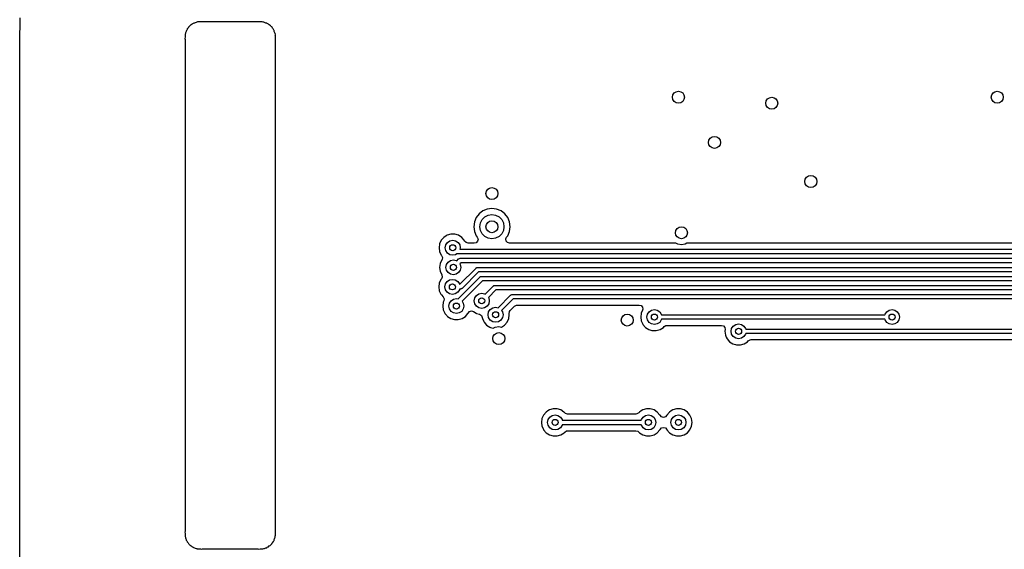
# Model space of a CAD drawing. Extents: x 0.4 to 10.6, y -8.1 to -0.4.
# Tile 9 of 25: x 4.4 to 5.6, y -2.4 to -1.7. Entities that reach past the tile are written whole.
import ezdxf

# ---------------------------------------------------------------- set-up
doc = ezdxf.new("R2010")
doc.units = 0
doc.header["$MEASUREMENT"] = 0
doc.layers.add('BLACK', color=7, linetype='CONTINUOUS')

msp = doc.modelspace()

# ---------------------------------------------------------------- linework, layer by layer
at = {"layer": 'BLACK', "linetype": 'CONTINUOUS'}
for p, q in [((4.35092, -1.69503), (4.35116, -1.68734)), ((4.35041, -1.7126), (4.35092, -1.69503)), ((4.57075, -1.70089), (4.56982, -1.70205)), ((4.57138, -1.69985), (4.57075, -1.70089)), ((4.57141, -1.69967), (4.57138, -1.69985)), ((4.57175, -1.6994), (4.57141, -1.69967)), ((4.5724, -1.69877), (4.57175, -1.6994)), ((4.57279, -1.69838), (4.5724, -1.69877)), ((4.5724, -1.69877), (4.5724, -1.69877)), ((4.57342, -1.69773), (4.57278, -1.69838)), ((4.57278, -1.69838), (4.57279, -1.69838)), ((4.57386, -1.69716), (4.57342, -1.69773)), ((4.57491, -1.69673), (4.57386, -1.69716)), ((4.57606, -1.69581), (4.57491, -1.69673)), ((4.57661, -1.69555), (4.57606, -1.69581)), ((4.57606, -1.69581), (4.57606, -1.69581)), ((4.57746, -1.69502), (4.57661, -1.69555)), ((4.57819, -1.69446), (4.57746, -1.69502)), ((4.57921, -1.69429), (4.57819, -1.69446)), ((4.58006, -1.69388), (4.57921, -1.69429)), ((4.5813, -1.6936), (4.58006, -1.69388)), ((4.58006, -1.69388), (4.58006, -1.69388)), ((4.58208, -1.69335), (4.5813, -1.6936)), ((4.58316, -1.69291), (4.58208, -1.69335)), ((4.58409, -1.69296), (4.58316, -1.69291)), ((4.58439, -1.69289), (4.58409, -1.69296)), ((4.5866, -1.69289), (4.58439, -1.69289)), ((4.58692, -1.69287), (4.5866, -1.69289)), ((4.58891, -1.69261), (4.58692, -1.69287)), ((4.58988, -1.69289), (4.58891, -1.69261)), ((4.66209, -1.69289), (4.58988, -1.69289)), ((4.66352, -1.69267), (4.66209, -1.69289)), ((4.66505, -1.69287), (4.66352, -1.69267)), ((4.66536, -1.69289), (4.66505, -1.69287)), ((4.66757, -1.69289), (4.66536, -1.69289)), ((4.66788, -1.69296), (4.66757, -1.69289)), ((4.66757, -1.69289), (4.66757, -1.69289)), ((4.66757, -1.69289), (4.66757, -1.69289)), ((4.66921, -1.69307), (4.66788, -1.69296)), ((4.66988, -1.69335), (4.66921, -1.69307)), ((4.67067, -1.6936), (4.66988, -1.69335)), ((4.6719, -1.69388), (4.67067, -1.6936)), ((4.67276, -1.69429), (4.6719, -1.69388)), ((4.6719, -1.69388), (4.6719, -1.69388)), ((4.674, -1.6947), (4.67276, -1.69429)), ((4.67407, -1.69469), (4.674, -1.6947)), ((4.67451, -1.69502), (4.67407, -1.69469)), ((4.67536, -1.69555), (4.67451, -1.69502)), ((4.6759, -1.69581), (4.67536, -1.69555)), ((4.67706, -1.69673), (4.6759, -1.69581)), ((4.6759, -1.69581), (4.6759, -1.69581)), ((4.6781, -1.69737), (4.67706, -1.69673)), ((4.67829, -1.69739), (4.6781, -1.69737)), ((4.67855, -1.69773), (4.67829, -1.69739)), ((4.67918, -1.69838), (4.67855, -1.69773)), ((4.67957, -1.69877), (4.67918, -1.69838)), ((4.67918, -1.69838), (4.67918, -1.69838)), ((4.68022, -1.6994), (4.67957, -1.69877)), ((4.67957, -1.69877), (4.67957, -1.69877)), ((4.68079, -1.69985), (4.68022, -1.6994)), ((4.68122, -1.70089), (4.68079, -1.69985)), ((4.68214, -1.70205), (4.68122, -1.70089)), ((4.35041, -2.3599), (4.35041, -1.7126)), ((4.56689, -1.71291), (4.56669, -1.71443)), ((4.56691, -1.71259), (4.56689, -1.71291)), ((4.56698, -1.71008), (4.56691, -1.71038)), ((4.56691, -1.71038), (4.56691, -1.71259)), ((4.56709, -1.70875), (4.56698, -1.71008)), ((4.56737, -1.70807), (4.56709, -1.70875)), ((4.56761, -1.70729), (4.56737, -1.70807)), ((4.5679, -1.70605), (4.56761, -1.70729)), ((4.56831, -1.7052), (4.5679, -1.70605)), ((4.5679, -1.70605), (4.5679, -1.70605)), ((4.56871, -1.70395), (4.56831, -1.7052)), ((4.56904, -1.70345), (4.56871, -1.70388)), ((4.56871, -1.70388), (4.56871, -1.70395)), ((4.56956, -1.70259), (4.56904, -1.70345)), ((4.56982, -1.70205), (4.56956, -1.70259)), ((4.56982, -1.70205), (4.56982, -1.70205)), ((4.68241, -1.70259), (4.68214, -1.70205)), ((4.68214, -1.70205), (4.68214, -1.70205)), ((4.68293, -1.70345), (4.68241, -1.70259)), ((4.68349, -1.70418), (4.68293, -1.70345)), ((4.68366, -1.7052), (4.68349, -1.70418)), ((4.68407, -1.70605), (4.68366, -1.7052)), ((4.68435, -1.70729), (4.68407, -1.70605)), ((4.6846, -1.70807), (4.68435, -1.70729)), ((4.68505, -1.70914), (4.6846, -1.70807)), ((4.68499, -1.71008), (4.68505, -1.70914)), ((4.68506, -1.71038), (4.68499, -1.71008)), ((4.68506, -1.71259), (4.68506, -1.71038)), ((4.68506, -1.71038), (4.68506, -1.71038)), ((4.68508, -1.71291), (4.68506, -1.71259)), ((4.68534, -1.7149), (4.68508, -1.71291)), ((4.56669, -1.71443), (4.56691, -1.71587)), ((4.56691, -1.71587), (4.56691, -2.35894)), ((4.68506, -1.71586), (4.68534, -1.7149)), ((4.68506, -1.75197), (4.68506, -1.71586)), ((4.68506, -1.81496), (4.68506, -1.75197)), ((4.68506, -1.88189), (4.68506, -1.81496)), ((4.68506, -2.0393), (4.68506, -1.88189)), ((4.95164, -1.94377), (4.94785, -1.94871)), ((4.95658, -1.93998), (4.95164, -1.94377)), ((4.96233, -1.9376), (4.95658, -1.93998)), ((4.95925, -1.94789), (4.96364, -1.94565)), ((4.9685, -1.93678), (4.96233, -1.9376)), ((4.96233, -1.9376), (4.96233, -1.9376)), ((4.96364, -1.94565), (4.9685, -1.94488)), ((4.97468, -1.9376), (4.9685, -1.93678)), ((4.9685, -1.93678), (4.9685, -1.93678)), ((4.9685, -1.94488), (4.97337, -1.94565)), ((4.97337, -1.94565), (4.97776, -1.94789)), ((4.98043, -1.93998), (4.97468, -1.9376)), ((4.97468, -1.9376), (4.97468, -1.9376)), ((4.98537, -1.94377), (4.98043, -1.93998)), ((4.98915, -1.94871), (4.98537, -1.94377)), ((4.94547, -1.95446), (4.94466, -1.96063)), ((4.94785, -1.94871), (4.94547, -1.95446)), ((4.94547, -1.95446), (4.94547, -1.95446)), ((4.95276, -1.96063), (4.95353, -1.95576)), ((4.95353, -1.95576), (4.95576, -1.95137)), ((4.95576, -1.95137), (4.95925, -1.94789)), ((4.97776, -1.94789), (4.98124, -1.95137)), ((4.98124, -1.95137), (4.98348, -1.95576)), ((4.98348, -1.95576), (4.98425, -1.96063)), ((4.99154, -1.95446), (4.98915, -1.94871)), ((4.99235, -1.96063), (4.99154, -1.95446)), ((4.91468, -1.97036), (4.90979, -1.9718)), ((4.91978, -1.97036), (4.91468, -1.97036)), ((4.91468, -1.97036), (4.91468, -1.97036)), ((4.92467, -1.9718), (4.91978, -1.97036)), ((4.91978, -1.97036), (4.91978, -1.97036)), ((4.94466, -1.96063), (4.94466, -1.96063)), ((4.94466, -1.96063), (4.94547, -1.9668)), ((4.94547, -1.9668), (4.94547, -1.9668)), ((4.94547, -1.9668), (4.94785, -1.97255)), ((4.95353, -1.9655), (4.95276, -1.96063)), ((4.95576, -1.96989), (4.95353, -1.9655)), ((4.95925, -1.97337), (4.95576, -1.96989)), ((4.98124, -1.96989), (4.97776, -1.97337)), ((4.98348, -1.9655), (4.98124, -1.96989)), ((4.98425, -1.96063), (4.98348, -1.9655)), ((4.98915, -1.97255), (4.99154, -1.9668)), ((4.99154, -1.9668), (4.99235, -1.96063)), ((4.90004, -1.98305), (4.89931, -1.9881)), ((4.90215, -1.97841), (4.90004, -1.98305)), ((4.90549, -1.97455), (4.90215, -1.97841)), ((4.90215, -1.97841), (4.90215, -1.97841)), ((4.90861, -1.97255), (4.90549, -1.97455)), ((4.90739, -1.9881), (4.90814, -1.98433)), ((4.90814, -1.98433), (4.91027, -1.98114)), ((4.90979, -1.9718), (4.90861, -1.97255)), ((4.90979, -1.9718), (4.90979, -1.9718)), ((4.90979, -1.9718), (4.90979, -1.9718)), ((4.91027, -1.98114), (4.91346, -1.979)), ((4.91346, -1.979), (4.91723, -1.97825)), ((4.91723, -1.97825), (4.921, -1.979)), ((4.921, -1.979), (4.92419, -1.98114)), ((4.92419, -1.98114), (4.92632, -1.98433)), ((4.92896, -1.97455), (4.92467, -1.9718)), ((4.92467, -1.9718), (4.92467, -1.9718)), ((4.92467, -1.9718), (4.92467, -1.9718)), ((4.92632, -1.98433), (4.92707, -1.9881)), ((4.9323, -1.97841), (4.92896, -1.97455)), ((4.93276, -1.97941), (4.9323, -1.97841)), ((4.9323, -1.97841), (4.9323, -1.97841)), ((4.93456, -1.98149), (4.93276, -1.97941)), ((4.9372, -1.98226), (4.93456, -1.98149)), ((4.9454, -1.98226), (4.9372, -1.98226)), ((4.9478, -1.98164), (4.9454, -1.98226)), ((4.94972, -1.97967), (4.9478, -1.98164)), ((4.94785, -1.97255), (4.94928, -1.97441)), ((4.94928, -1.97441), (4.95027, -1.97698)), ((4.95027, -1.97698), (4.94972, -1.97967)), ((4.96364, -1.97561), (4.95925, -1.97337)), ((4.9685, -1.97638), (4.96364, -1.97561)), ((4.97337, -1.97561), (4.9685, -1.97638)), ((4.97776, -1.97337), (4.97337, -1.97561)), ((4.98677, -1.97669), (4.98773, -1.97441)), ((4.98716, -1.97941), (4.98677, -1.97669)), ((4.98896, -1.98149), (4.98716, -1.97941)), ((4.98773, -1.97441), (4.98915, -1.97255)), ((4.9916, -1.98226), (4.98896, -1.98149)), ((5.20928, -1.98226), (4.9916, -1.98226)), ((5.21167, -1.98348), (5.20928, -1.98226)), ((5.21654, -1.98425), (5.21167, -1.98348)), ((5.2214, -1.98348), (5.21654, -1.98425)), ((5.22379, -1.98226), (5.2214, -1.98348)), ((5.7169, -1.98226), (5.22379, -1.98226)), ((4.89931, -1.9881), (4.90004, -1.99314)), ((4.90004, -1.99314), (4.90215, -1.99778)), ((4.90814, -1.99186), (4.90739, -1.9881)), ((4.91027, -1.99505), (4.90814, -1.99186)), ((4.91346, -1.99719), (4.91027, -1.99505)), ((4.91723, -1.99794), (4.91346, -1.99719)), ((4.921, -1.99719), (4.91723, -1.99794)), ((4.92268, -1.99606), (4.921, -1.99719)), ((6.31866, -1.99606), (4.92268, -1.99606)), ((4.92707, -1.9881), (4.92666, -1.99016)), ((4.92666, -1.99016), (6.31988, -1.99016)), ((4.9008, -2.00871), (4.90007, -2.01375)), ((4.90292, -2.00407), (4.9008, -2.00871)), ((4.90215, -1.99778), (4.90216, -1.99778)), ((4.90216, -1.99778), (4.90252, -1.9982)), ((4.90252, -1.9982), (4.90366, -2.0007)), ((4.90293, -2.00404), (4.90292, -2.00407)), ((4.90327, -2.00343), (4.90293, -2.00404)), ((4.90366, -2.0007), (4.90327, -2.00343)), ((4.90815, -2.01375), (4.9089, -2.00999)), ((4.9089, -2.00999), (4.91103, -2.00679)), ((4.91103, -2.00679), (4.91422, -2.00466)), ((4.91422, -2.00466), (4.91799, -2.00391)), ((4.91799, -2.00391), (4.92176, -2.00466)), ((4.92176, -2.00466), (4.92245, -2.00512)), ((4.92245, -2.00512), (4.92473, -2.00283)), ((4.92473, -2.00283), (4.92488, -2.00273)), ((4.92488, -2.00273), (4.92492, -2.00266)), ((4.92492, -2.00266), (4.92505, -2.00261)), ((4.92505, -2.00261), (4.92557, -2.00225)), ((4.92557, -2.00225), (4.92622, -2.00219)), ((4.92622, -2.00219), (4.92682, -2.00197)), ((4.92805, -2.00787), (4.92662, -2.0093)), ((4.92662, -2.0093), (4.92708, -2.00999)), ((4.92682, -2.00197), (6.31291, -2.00197)), ((4.92708, -2.00999), (4.92783, -2.01375)), ((6.31168, -2.00787), (4.92805, -2.00787)), ((4.90007, -2.01375), (4.9008, -2.0188)), ((4.9008, -2.0188), (4.9008, -2.0188)), ((4.9008, -2.0188), (4.90303, -2.02369)), ((4.9089, -2.01752), (4.90815, -2.01375)), ((4.91103, -2.02071), (4.9089, -2.01752)), ((4.91422, -2.02285), (4.91103, -2.02071)), ((4.91799, -2.0236), (4.91422, -2.02285)), ((4.92176, -2.02285), (4.91799, -2.0236)), ((4.92495, -2.02071), (4.92176, -2.02285)), ((4.92708, -2.01752), (4.92495, -2.02071)), ((4.92602, -2.03634), (4.94772, -2.01464)), ((4.92783, -2.01375), (4.92708, -2.01752)), ((4.95103, -2.01969), (4.92933, -2.04138)), ((4.94772, -2.01464), (4.94787, -2.01454)), ((4.94787, -2.01454), (4.94791, -2.01447)), ((4.94791, -2.01447), (4.94803, -2.01443)), ((4.94803, -2.01443), (4.94856, -2.01406)), ((4.94856, -2.01406), (4.9492, -2.014)), ((4.9492, -2.014), (4.94981, -2.01378)), ((4.94981, -2.01378), (6.30801, -2.01378)), ((6.30679, -2.01969), (4.95103, -2.01969)), ((4.89956, -2.03425), (4.89884, -2.0393)), ((4.90168, -2.02961), (4.89956, -2.03425)), ((4.90228, -2.02892), (4.90168, -2.02961)), ((4.90168, -2.02961), (4.90168, -2.02961)), ((4.90342, -2.02642), (4.90228, -2.02892)), ((4.90303, -2.02369), (4.90342, -2.02642)), ((4.90691, -2.0393), (4.90766, -2.03553)), ((4.90766, -2.03553), (4.9098, -2.03234)), ((4.9098, -2.03234), (4.91299, -2.0302)), ((4.91299, -2.0302), (4.91676, -2.02945)), ((4.91676, -2.02945), (4.92052, -2.0302)), ((4.92052, -2.0302), (4.92372, -2.03234)), ((4.92372, -2.03234), (4.92585, -2.03553)), ((4.92414, -2.05492), (4.95261, -2.02646)), ((4.92585, -2.03553), (4.92601, -2.03634)), ((4.95593, -2.0315), (4.92937, -2.05805)), ((4.95261, -2.02646), (4.95276, -2.02635)), ((4.95276, -2.02635), (4.9528, -2.02628)), ((4.9528, -2.02628), (4.95293, -2.02624)), ((4.95293, -2.02624), (4.95345, -2.02587)), ((4.95345, -2.02587), (4.9541, -2.02581)), ((4.9541, -2.02581), (4.9547, -2.02559)), ((4.9547, -2.02559), (6.30312, -2.02559)), ((6.3019, -2.0315), (4.95593, -2.0315)), ((4.68506, -2.21654), (4.68506, -2.0393)), ((4.89884, -2.0393), (4.89956, -2.04434)), ((4.89956, -2.04434), (4.90168, -2.04898)), ((4.90168, -2.04898), (4.90168, -2.04898)), ((4.90168, -2.04898), (4.90249, -2.04991)), ((4.90766, -2.04306), (4.90691, -2.0393)), ((4.9098, -2.04625), (4.90766, -2.04306)), ((4.91299, -2.04839), (4.9098, -2.04625)), ((4.91676, -2.04914), (4.91299, -2.04839)), ((4.92052, -2.04839), (4.91676, -2.04914)), ((4.92372, -2.04625), (4.92052, -2.04839)), ((4.92585, -2.04306), (4.92372, -2.04625)), ((4.92601, -2.04225), (4.92585, -2.04306)), ((4.92601, -2.03634), (4.92602, -2.03634)), ((4.92725, -2.04225), (4.92601, -2.04225)), ((4.92785, -2.04203), (4.92725, -2.04225)), ((4.92849, -2.04197), (4.92785, -2.04203)), ((4.92902, -2.0416), (4.92849, -2.04197)), ((4.92914, -2.04156), (4.92902, -2.0416)), ((4.92918, -2.04149), (4.92914, -2.04156)), ((4.92933, -2.04138), (4.92918, -2.04149)), ((4.94821, -2.05057), (4.95141, -2.04844)), ((4.95141, -2.04844), (4.95517, -2.04769)), ((4.95517, -2.04769), (4.95894, -2.04844)), ((4.95894, -2.04844), (4.95963, -2.0489)), ((4.95963, -2.0489), (4.97026, -2.03827)), ((4.97358, -2.04331), (4.9638, -2.05308)), ((4.97026, -2.03827), (4.97041, -2.03816)), ((4.97041, -2.03816), (4.97045, -2.03809)), ((4.97045, -2.03809), (4.97058, -2.03805)), ((4.97058, -2.03805), (4.9711, -2.03768)), ((4.9711, -2.03768), (4.97175, -2.03762)), ((4.97175, -2.03762), (4.97235, -2.0374)), ((4.97235, -2.0374), (5, -2.0374)), ((5, -2.04331), (4.97358, -2.04331)), ((5, -2.0374), (5.80413, -2.0374)), ((5.80204, -2.04331), (5, -2.04331)), ((4.90249, -2.04991), (4.90473, -2.0525)), ((4.90476, -2.05928), (4.90407, -2.06413)), ((4.90473, -2.0525), (4.90587, -2.055)), ((4.90548, -2.05772), (4.90476, -2.05928)), ((4.90587, -2.055), (4.90548, -2.05772)), ((4.91211, -2.06433), (4.91286, -2.06057)), ((4.91286, -2.06057), (4.915, -2.05737)), ((4.915, -2.05737), (4.91819, -2.05524)), ((4.91819, -2.05524), (4.92196, -2.05449)), ((4.92196, -2.05449), (4.92414, -2.05492)), ((4.92937, -2.05805), (4.93105, -2.06057)), ((4.93105, -2.06057), (4.9318, -2.06433)), ((4.94533, -2.05753), (4.94608, -2.05377)), ((4.94608, -2.0613), (4.94533, -2.05753)), ((4.94608, -2.05377), (4.94821, -2.05057)), ((4.94821, -2.06449), (4.94608, -2.0613)), ((4.96427, -2.0613), (4.96213, -2.06449)), ((4.9638, -2.05308), (4.96427, -2.05377)), ((4.96427, -2.05377), (4.96501, -2.05753)), ((4.96501, -2.05753), (4.96427, -2.0613)), ((4.9765, -2.06657), (4.99299, -2.05008)), ((4.9963, -2.05512), (4.98117, -2.07025)), ((4.99299, -2.05008), (4.99314, -2.04997)), ((4.99314, -2.04997), (4.99318, -2.0499)), ((4.99318, -2.0499), (4.9933, -2.04986)), ((4.9933, -2.04986), (4.99383, -2.04949)), ((4.99383, -2.04949), (4.99447, -2.04943)), ((4.99447, -2.04943), (4.99508, -2.04921)), ((4.99508, -2.04921), (5.38583, -2.04921)), ((5.38583, -2.05512), (4.9963, -2.05512)), ((5.38583, -2.04921), (5.77927, -2.04921)), ((5.77805, -2.05512), (5.38583, -2.05512)), ((4.90407, -2.06413), (4.90404, -2.06433)), ((4.90404, -2.06433), (4.90405, -2.06444)), ((4.90405, -2.06444), (4.90476, -2.06938)), ((4.90476, -2.06938), (4.90673, -2.07369)), ((4.90673, -2.07369), (4.90688, -2.07402)), ((4.90688, -2.07402), (4.9094, -2.07693)), ((4.91286, -2.0681), (4.91211, -2.06433)), ((4.915, -2.07129), (4.91286, -2.0681)), ((4.91819, -2.07343), (4.915, -2.07129)), ((4.92196, -2.07417), (4.91819, -2.07343)), ((4.92572, -2.07343), (4.92196, -2.07417)), ((4.92892, -2.07129), (4.92572, -2.07343)), ((4.93105, -2.0681), (4.92892, -2.07129)), ((4.9318, -2.06433), (4.93105, -2.0681)), ((4.93369, -2.07787), (4.93703, -2.07402)), ((4.93703, -2.07402), (4.93718, -2.07369)), ((4.93718, -2.07369), (4.93898, -2.07161)), ((4.93898, -2.07161), (4.94162, -2.07083)), ((4.94162, -2.07083), (4.94426, -2.07161)), ((4.94426, -2.07161), (4.94773, -2.07383)), ((4.94773, -2.07383), (4.94836, -2.07402)), ((4.95141, -2.06663), (4.94821, -2.06449)), ((4.94836, -2.07402), (4.95237, -2.0752)), ((4.95517, -2.06738), (4.95141, -2.06663)), ((4.95894, -2.06663), (4.95517, -2.06738)), ((4.96213, -2.06449), (4.95894, -2.06663)), ((4.96341, -2.07577), (4.96416, -2.072)), ((4.96416, -2.072), (4.96629, -2.06881)), ((4.96629, -2.06881), (4.96949, -2.06667)), ((4.96949, -2.06667), (4.97325, -2.06593)), ((4.97325, -2.06593), (4.9765, -2.06657)), ((4.98117, -2.07025), (4.98235, -2.072)), ((4.98235, -2.072), (4.9831, -2.07577)), ((4.99097, -2.07438), (4.99136, -2.07165)), ((4.99117, -2.07577), (4.99097, -2.07438)), ((4.99136, -2.07165), (4.99235, -2.07023)), ((4.99235, -2.07023), (4.99814, -2.06444)), ((4.99814, -2.06444), (5.00056, -2.06312)), ((5.00056, -2.06312), (5.00159, -2.06301)), ((5.00159, -2.06301), (5.16119, -2.06301)), ((5.16119, -2.06301), (5.16383, -2.06379)), ((5.16391, -2.07369), (5.16318, -2.07874)), ((5.16383, -2.06379), (5.16563, -2.06587)), ((5.16563, -2.06992), (5.16391, -2.07369)), ((5.16391, -2.07369), (5.16391, -2.07369)), ((5.16563, -2.06587), (5.16602, -2.06859)), ((5.16602, -2.06859), (5.16563, -2.06992)), ((5.17201, -2.07497), (5.17414, -2.07178)), ((5.17414, -2.07178), (5.17734, -2.06965)), ((5.17734, -2.06965), (5.1811, -2.0689)), ((5.1811, -2.0689), (5.18487, -2.06965)), ((5.18487, -2.06965), (5.18806, -2.07178)), ((5.18806, -2.07178), (5.1902, -2.07497)), ((5.48303, -2.07497), (5.48517, -2.07178)), ((5.48517, -2.07178), (5.48836, -2.06965)), ((5.48836, -2.06965), (5.49213, -2.0689)), ((5.49213, -2.0689), (5.49589, -2.06965)), ((5.49589, -2.06965), (5.49909, -2.07178)), ((5.49909, -2.07178), (5.50122, -2.07497)), ((4.9094, -2.07693), (4.91001, -2.07762)), ((4.91001, -2.07762), (4.91022, -2.07787)), ((4.91022, -2.07787), (4.91451, -2.08063)), ((4.91451, -2.08063), (4.91941, -2.08207)), ((4.91941, -2.08207), (4.91941, -2.08207)), ((4.91941, -2.08207), (4.91941, -2.08207)), ((4.91941, -2.08207), (4.92451, -2.08207)), ((4.92451, -2.08207), (4.9294, -2.08063)), ((4.92451, -2.08207), (4.92451, -2.08207)), ((4.9294, -2.08063), (4.93369, -2.07787)), ((4.95237, -2.0752), (4.95468, -2.07668)), ((4.95468, -2.07668), (4.95583, -2.07919)), ((4.95583, -2.07919), (4.95583, -2.07919)), ((4.95583, -2.07919), (4.95606, -2.08082)), ((4.95606, -2.08082), (4.95742, -2.08379)), ((4.95742, -2.08379), (4.95818, -2.08546)), ((4.95818, -2.08546), (4.96152, -2.08931)), ((4.96416, -2.07953), (4.96341, -2.07577)), ((4.96629, -2.08273), (4.96416, -2.07953)), ((4.96949, -2.08486), (4.96629, -2.08273)), ((4.97325, -2.08561), (4.96949, -2.08486)), ((4.97702, -2.08486), (4.97325, -2.08561)), ((4.98021, -2.08273), (4.97702, -2.08486)), ((4.98235, -2.07953), (4.98021, -2.08273)), ((4.9831, -2.07577), (4.98235, -2.07953)), ((4.98499, -2.08931), (4.98833, -2.08546)), ((4.98833, -2.08546), (4.99045, -2.08082)), ((4.99045, -2.08082), (4.99117, -2.07577)), ((5.16318, -2.07874), (5.16391, -2.08379)), ((5.16391, -2.08379), (5.16586, -2.08807)), ((5.17126, -2.07874), (5.17201, -2.07497)), ((5.17201, -2.08251), (5.17126, -2.07874)), ((5.17414, -2.0857), (5.17201, -2.08251)), ((5.17734, -2.08783), (5.17414, -2.0857)), ((5.18806, -2.0857), (5.18487, -2.08783)), ((5.1902, -2.08251), (5.18806, -2.0857)), ((5.1902, -2.07497), (5.19036, -2.07579)), ((5.19036, -2.08169), (5.1902, -2.08251)), ((5.19036, -2.07579), (5.48287, -2.07579)), ((5.48287, -2.08169), (5.19036, -2.08169)), ((5.28757, -2.08833), (5.29134, -2.08758)), ((5.29134, -2.08758), (5.29511, -2.08833)), ((5.48287, -2.07579), (5.48303, -2.07497)), ((5.48303, -2.08251), (5.48287, -2.08169)), ((5.48517, -2.0857), (5.48303, -2.08251)), ((5.48836, -2.08783), (5.48517, -2.0857)), ((5.49909, -2.0857), (5.49589, -2.08783)), ((5.50122, -2.08251), (5.49909, -2.0857)), ((5.50122, -2.07497), (5.50197, -2.07874)), ((5.50197, -2.07874), (5.50122, -2.08251)), ((4.96152, -2.08931), (4.96581, -2.09207)), ((4.96581, -2.09207), (4.96654, -2.09228)), ((4.96654, -2.09228), (4.97005, -2.09331)), ((4.97005, -2.09331), (4.97269, -2.09197)), ((4.97269, -2.09197), (4.97755, -2.0912)), ((4.97755, -2.0912), (4.98116, -2.09177)), ((4.98116, -2.09177), (4.98499, -2.08931)), ((5.16586, -2.08807), (5.16603, -2.08843)), ((5.16603, -2.08843), (5.16937, -2.09228)), ((5.16937, -2.09228), (5.17366, -2.09504)), ((5.17366, -2.09504), (5.17796, -2.0963)), ((5.1811, -2.08858), (5.17734, -2.08783)), ((5.17796, -2.0963), (5.17855, -2.09648)), ((5.17855, -2.09648), (5.17855, -2.09648)), ((5.17855, -2.09648), (5.17855, -2.09648)), ((5.17855, -2.09648), (5.18365, -2.09648)), ((5.18487, -2.08783), (5.1811, -2.08858)), ((5.18365, -2.09648), (5.18855, -2.09504)), ((5.18365, -2.09648), (5.18365, -2.09648)), ((5.18855, -2.09504), (5.19284, -2.09228)), ((5.19284, -2.09228), (5.19371, -2.09127)), ((5.19371, -2.09127), (5.19603, -2.08978)), ((5.19603, -2.08978), (5.1974, -2.08959)), ((5.1974, -2.08959), (5.26891, -2.08959)), ((5.26891, -2.08959), (5.27155, -2.09036)), ((5.27155, -2.09036), (5.27335, -2.09244)), ((5.27335, -2.09244), (5.27374, -2.09516)), ((5.27374, -2.09516), (5.27342, -2.09742)), ((5.27342, -2.09742), (5.27415, -2.10247)), ((5.2815, -2.09742), (5.28225, -2.09365)), ((5.28225, -2.10119), (5.2815, -2.09742)), ((5.28225, -2.09365), (5.28438, -2.09046)), ((5.28438, -2.09046), (5.28757, -2.08833)), ((5.29511, -2.08833), (5.2983, -2.09046)), ((5.2983, -2.09046), (5.30043, -2.09365)), ((5.30043, -2.09365), (5.30059, -2.09447)), ((5.30059, -2.10037), (5.30043, -2.10119)), ((5.30059, -2.09447), (5.76863, -2.09447)), ((5.76814, -2.10037), (5.30059, -2.10037)), ((5.49213, -2.08858), (5.48836, -2.08783)), ((5.49589, -2.08783), (5.49213, -2.08858)), ((5.27415, -2.10247), (5.27527, -2.10494)), ((5.27527, -2.10494), (5.27626, -2.10711)), ((5.27626, -2.10711), (5.2796, -2.11096)), ((5.2796, -2.11096), (5.28389, -2.11372)), ((5.28438, -2.10438), (5.28225, -2.10119)), ((5.28757, -2.10651), (5.28438, -2.10438)), ((5.29134, -2.10726), (5.28757, -2.10651)), ((5.29511, -2.10651), (5.29134, -2.10726)), ((5.2983, -2.10438), (5.29511, -2.10651)), ((5.30043, -2.10119), (5.2983, -2.10438)), ((5.29878, -2.11372), (5.30307, -2.11096)), ((5.30307, -2.11096), (5.30395, -2.10995)), ((5.30395, -2.10995), (5.30626, -2.10847)), ((5.30626, -2.10847), (5.30764, -2.10827)), ((5.30764, -2.10827), (5.76043, -2.10827)), ((5.28389, -2.11372), (5.28731, -2.11472)), ((5.28731, -2.11472), (5.28879, -2.11516)), ((5.28879, -2.11516), (5.28879, -2.11516)), ((5.28879, -2.11516), (5.28879, -2.11516)), ((5.28879, -2.11516), (5.29389, -2.11516)), ((5.29389, -2.11516), (5.29878, -2.11372)), ((5.29389, -2.11516), (5.29389, -2.11516)), ((5.03945, -2.20299), (5.03611, -2.20685)), ((5.04172, -2.20153), (5.03945, -2.20299)), ((5.04374, -2.20024), (5.04172, -2.20153)), ((5.04863, -2.1988), (5.04374, -2.20024)), ((5.04374, -2.20024), (5.04374, -2.20024)), ((5.04374, -2.20024), (5.04374, -2.20024)), ((5.05373, -2.1988), (5.04863, -2.1988)), ((5.04863, -2.1988), (5.04863, -2.1988)), ((5.05862, -2.20024), (5.05373, -2.1988)), ((5.05373, -2.1988), (5.05373, -2.1988)), ((5.06279, -2.20291), (5.05862, -2.20024)), ((5.05862, -2.20024), (5.05862, -2.20024)), ((5.05862, -2.20024), (5.05862, -2.20024)), ((5.06292, -2.20299), (5.06279, -2.20291)), ((5.06379, -2.204), (5.06292, -2.20299)), ((5.16149, -2.20299), (5.16062, -2.204)), ((5.16377, -2.20153), (5.16149, -2.20299)), ((5.16578, -2.20024), (5.16377, -2.20153)), ((5.17068, -2.1988), (5.16578, -2.20024)), ((5.16578, -2.20024), (5.16578, -2.20024)), ((5.16578, -2.20024), (5.16578, -2.20024)), ((5.17578, -2.1988), (5.17068, -2.1988)), ((5.17068, -2.1988), (5.17068, -2.1988)), ((5.18067, -2.20024), (5.17578, -2.1988)), ((5.17578, -2.1988), (5.17578, -2.1988)), ((5.18496, -2.20299), (5.18067, -2.20024)), ((5.18067, -2.20024), (5.18067, -2.20024)), ((5.18067, -2.20024), (5.18067, -2.20024)), ((5.1883, -2.20685), (5.18496, -2.20299)), ((5.20086, -2.20299), (5.19752, -2.20685)), ((5.20314, -2.20153), (5.20086, -2.20299)), ((5.20515, -2.20024), (5.20314, -2.20153)), ((5.21005, -2.1988), (5.20515, -2.20024)), ((5.20515, -2.20024), (5.20515, -2.20024)), ((5.20515, -2.20024), (5.20515, -2.20024)), ((5.21515, -2.1988), (5.21005, -2.1988)), ((5.21005, -2.1988), (5.21005, -2.1988)), ((5.22004, -2.20024), (5.21515, -2.1988)), ((5.21515, -2.1988), (5.21515, -2.1988)), ((5.22433, -2.20299), (5.22004, -2.20024)), ((5.22004, -2.20024), (5.22004, -2.20024)), ((5.22004, -2.20024), (5.22004, -2.20024)), ((5.22767, -2.20685), (5.22433, -2.20299)), ((4.68506, -2.24604), (4.68506, -2.21654)), ((5.03399, -2.21149), (5.03326, -2.21654)), ((5.03326, -2.21654), (5.03399, -2.22158)), ((5.03611, -2.20685), (5.03399, -2.21149)), ((5.03611, -2.20685), (5.03611, -2.20685)), ((5.04134, -2.21654), (5.04209, -2.21277)), ((5.04209, -2.2203), (5.04134, -2.21654)), ((5.04209, -2.21277), (5.04422, -2.20958)), ((5.04422, -2.20958), (5.04741, -2.20744)), ((5.04741, -2.20744), (5.05118, -2.20669)), ((5.05118, -2.20669), (5.05495, -2.20744)), ((5.05495, -2.20744), (5.05814, -2.20958)), ((5.05814, -2.20958), (5.06027, -2.21277)), ((5.06027, -2.21277), (5.06044, -2.21358)), ((5.06044, -2.21358), (5.16397, -2.21358)), ((5.06484, -2.20491), (5.06379, -2.204)), ((5.06748, -2.20569), (5.06484, -2.20491)), ((5.15693, -2.20569), (5.06748, -2.20569)), ((5.1583, -2.20549), (5.15693, -2.20569)), ((5.16062, -2.204), (5.1583, -2.20549)), ((5.16397, -2.21358), (5.16414, -2.21277)), ((5.16414, -2.21277), (5.16627, -2.20958)), ((5.16627, -2.20958), (5.16946, -2.20744)), ((5.16946, -2.20744), (5.17323, -2.20669)), ((5.17323, -2.20669), (5.17699, -2.20744)), ((5.17699, -2.20744), (5.18019, -2.20958)), ((5.18019, -2.20958), (5.18232, -2.21277)), ((5.18232, -2.21277), (5.18307, -2.21654)), ((5.18307, -2.21654), (5.18232, -2.2203)), ((5.18847, -2.20722), (5.1883, -2.20685)), ((5.1883, -2.20685), (5.1883, -2.20685)), ((5.1883, -2.20685), (5.1883, -2.20685)), ((5.19027, -2.2093), (5.18847, -2.20722)), ((5.19291, -2.21007), (5.19027, -2.2093)), ((5.19555, -2.2093), (5.19291, -2.21007)), ((5.19735, -2.20722), (5.19555, -2.2093)), ((5.19752, -2.20685), (5.19735, -2.20722)), ((5.19752, -2.20685), (5.19752, -2.20685)), ((5.20276, -2.21654), (5.20351, -2.21277)), ((5.20351, -2.2203), (5.20276, -2.21654)), ((5.20351, -2.21277), (5.20564, -2.20958)), ((5.20564, -2.20958), (5.20883, -2.20744)), ((5.20883, -2.20744), (5.2126, -2.20669)), ((5.2126, -2.20669), (5.21636, -2.20744)), ((5.21636, -2.20744), (5.21956, -2.20958)), ((5.21956, -2.20958), (5.22169, -2.21277)), ((5.22169, -2.21277), (5.22244, -2.21654)), ((5.22244, -2.21654), (5.22169, -2.2203)), ((5.22979, -2.21149), (5.22767, -2.20685)), ((5.23052, -2.21654), (5.22979, -2.21149)), ((5.22979, -2.22158), (5.23052, -2.21654)), ((5.03399, -2.22158), (5.03579, -2.22552)), ((5.03579, -2.22552), (5.03611, -2.22622)), ((5.03611, -2.22622), (5.03945, -2.23008)), ((5.04422, -2.2235), (5.04209, -2.2203)), ((5.04741, -2.22563), (5.04422, -2.2235)), ((5.05118, -2.22638), (5.04741, -2.22563)), ((5.05495, -2.22563), (5.05118, -2.22638)), ((5.05814, -2.2235), (5.05495, -2.22563)), ((5.06027, -2.2203), (5.05814, -2.2235)), ((5.06044, -2.21949), (5.06027, -2.2203)), ((5.16397, -2.21949), (5.06044, -2.21949)), ((5.06292, -2.23008), (5.06379, -2.22907)), ((5.06379, -2.22907), (5.06611, -2.22758)), ((5.06611, -2.22758), (5.06748, -2.22738)), ((5.06748, -2.22738), (5.15693, -2.22738)), ((5.15693, -2.22738), (5.15957, -2.22816)), ((5.15957, -2.22816), (5.16062, -2.22907)), ((5.16062, -2.22907), (5.16123, -2.22977)), ((5.16414, -2.2203), (5.16397, -2.21949)), ((5.16627, -2.2235), (5.16414, -2.2203)), ((5.16946, -2.22563), (5.16627, -2.2235)), ((5.17323, -2.22638), (5.16946, -2.22563)), ((5.17699, -2.22563), (5.17323, -2.22638)), ((5.18019, -2.2235), (5.17699, -2.22563)), ((5.18232, -2.2203), (5.18019, -2.2235)), ((5.18496, -2.23008), (5.1883, -2.22622)), ((5.1883, -2.22622), (5.18847, -2.22585)), ((5.18847, -2.22585), (5.19027, -2.22377)), ((5.19027, -2.22377), (5.19291, -2.223)), ((5.19291, -2.223), (5.19555, -2.22377)), ((5.19555, -2.22377), (5.19735, -2.22585)), ((5.19735, -2.22585), (5.19752, -2.22622)), ((5.19752, -2.22622), (5.20086, -2.23008)), ((5.20564, -2.2235), (5.20351, -2.2203)), ((5.20883, -2.22563), (5.20564, -2.2235)), ((5.2126, -2.22638), (5.20883, -2.22563)), ((5.21636, -2.22563), (5.2126, -2.22638)), ((5.21956, -2.2235), (5.21636, -2.22563)), ((5.22169, -2.2203), (5.21956, -2.2235)), ((5.22433, -2.23008), (5.22767, -2.22622)), ((5.22767, -2.22622), (5.22979, -2.22158)), ((5.03945, -2.23008), (5.04374, -2.23283)), ((5.04374, -2.23283), (5.04863, -2.23427)), ((5.04863, -2.23427), (5.04863, -2.23427)), ((5.04863, -2.23427), (5.04863, -2.23427)), ((5.04863, -2.23427), (5.05373, -2.23427)), ((5.05373, -2.23427), (5.05862, -2.23283)), ((5.05373, -2.23427), (5.05373, -2.23427)), ((5.05862, -2.23283), (5.06292, -2.23008)), ((5.16123, -2.22977), (5.16149, -2.23008)), ((5.16149, -2.23008), (5.16578, -2.23283)), ((5.16578, -2.23283), (5.17068, -2.23427)), ((5.17068, -2.23427), (5.17068, -2.23427)), ((5.17068, -2.23427), (5.17068, -2.23427)), ((5.17068, -2.23427), (5.17578, -2.23427)), ((5.17578, -2.23427), (5.18067, -2.23283)), ((5.17578, -2.23427), (5.17578, -2.23427)), ((5.18067, -2.23283), (5.18496, -2.23008)), ((5.20086, -2.23008), (5.20515, -2.23283)), ((5.20515, -2.23283), (5.21005, -2.23427)), ((5.21005, -2.23427), (5.21005, -2.23427)), ((5.21005, -2.23427), (5.21005, -2.23427)), ((5.21005, -2.23427), (5.21515, -2.23427)), ((5.21515, -2.23427), (5.22004, -2.23283)), ((5.21515, -2.23427), (5.21515, -2.23427)), ((5.22004, -2.23283), (5.22433, -2.23008)), ((4.68506, -2.35894), (4.68506, -2.24604)), ((4.35041, -2.42913), (4.35041, -2.3599)), ((4.56691, -2.35894), (4.56663, -2.3599)), ((4.56663, -2.3599), (4.56689, -2.3619)), ((4.56689, -2.3619), (4.56691, -2.36222)), ((4.56691, -2.36222), (4.56691, -2.36442)), ((4.56691, -2.36442), (4.56691, -2.36443)), ((4.56691, -2.36443), (4.56698, -2.36473)), ((4.56698, -2.36473), (4.56692, -2.36566)), ((4.56692, -2.36566), (4.56737, -2.36673)), ((4.56737, -2.36673), (4.56761, -2.36752)), ((4.56761, -2.36752), (4.5679, -2.36875)), ((4.5679, -2.36875), (4.56831, -2.36961)), ((4.56831, -2.36961), (4.56848, -2.37063)), ((4.56848, -2.37063), (4.56904, -2.37136)), ((4.68293, -2.37136), (4.68326, -2.37092)), ((4.68326, -2.37085), (4.68366, -2.36961)), ((4.68326, -2.37092), (4.68326, -2.37085)), ((4.68366, -2.36961), (4.68367, -2.36958)), ((4.68367, -2.36958), (4.68407, -2.36875)), ((4.68407, -2.36875), (4.68435, -2.36752)), ((4.68435, -2.36752), (4.6846, -2.36673)), ((4.6846, -2.36673), (4.68488, -2.36606)), ((4.68488, -2.36606), (4.68499, -2.36473)), ((4.68499, -2.36473), (4.68506, -2.36443)), ((4.68528, -2.36037), (4.68506, -2.35894)), ((4.68506, -2.36221), (4.68508, -2.3619)), ((4.68506, -2.36442), (4.68506, -2.36221)), ((4.68506, -2.36443), (4.68506, -2.36442)), ((4.68508, -2.3619), (4.68528, -2.36037)), ((4.56904, -2.37136), (4.56956, -2.37221)), ((4.56956, -2.37221), (4.56982, -2.37275)), ((4.56982, -2.37275), (4.56982, -2.37275)), ((4.56982, -2.37275), (4.57075, -2.37391)), ((4.57075, -2.37391), (4.57117, -2.37496)), ((4.57117, -2.37496), (4.57175, -2.3754)), ((4.57175, -2.3754), (4.5724, -2.37603)), ((4.5724, -2.37603), (4.5724, -2.37603)), ((4.5724, -2.37603), (4.57279, -2.37642)), ((4.57279, -2.37642), (4.57278, -2.37642)), ((4.57278, -2.37642), (4.57342, -2.37707)), ((4.57342, -2.37707), (4.57368, -2.37741)), ((4.57368, -2.37741), (4.57386, -2.37744)), ((4.57386, -2.37744), (4.57491, -2.37807)), ((4.57491, -2.37807), (4.57606, -2.37899)), ((4.57606, -2.37899), (4.57606, -2.37899)), ((4.57606, -2.37899), (4.57661, -2.37926)), ((4.57661, -2.37926), (4.57746, -2.37978)), ((4.57746, -2.37978), (4.57789, -2.38011)), ((4.57789, -2.38011), (4.57797, -2.38011)), ((4.57797, -2.38011), (4.57921, -2.38051)), ((4.57921, -2.38051), (4.58006, -2.38092)), ((4.58006, -2.38092), (4.5813, -2.3812)), ((4.5813, -2.3812), (4.58208, -2.38145)), ((4.58208, -2.38145), (4.58276, -2.38173)), ((4.58276, -2.38173), (4.58409, -2.38184)), ((4.58409, -2.38184), (4.58439, -2.38191)), ((4.58439, -2.38191), (4.58439, -2.38191)), ((4.58439, -2.38191), (4.58439, -2.38191)), ((4.58439, -2.38191), (4.58439, -2.38191)), ((4.58439, -2.38191), (4.5866, -2.38191)), ((4.5866, -2.38191), (4.58692, -2.38193)), ((4.58692, -2.38193), (4.58845, -2.38213)), ((4.58845, -2.38213), (4.58988, -2.38191)), ((4.58988, -2.38191), (4.66209, -2.38191)), ((4.66209, -2.38191), (4.66305, -2.38219)), ((4.66305, -2.38219), (4.66505, -2.38193)), ((4.66505, -2.38193), (4.66536, -2.38191)), ((4.66536, -2.38191), (4.66757, -2.38191)), ((4.66757, -2.38191), (4.66788, -2.38184)), ((4.66757, -2.38191), (4.66757, -2.38191)), ((4.66788, -2.38184), (4.66881, -2.3819)), ((4.66881, -2.3819), (4.66988, -2.38145)), ((4.66988, -2.38145), (4.67067, -2.3812)), ((4.67067, -2.3812), (4.6719, -2.38092)), ((4.6719, -2.38092), (4.67276, -2.38051)), ((4.67276, -2.38051), (4.67378, -2.38034)), ((4.67378, -2.38034), (4.67451, -2.37978)), ((4.67451, -2.37978), (4.67536, -2.37926)), ((4.67536, -2.37926), (4.6759, -2.37899)), ((4.6759, -2.37899), (4.67706, -2.37807)), ((4.6759, -2.37899), (4.6759, -2.37899)), ((4.67706, -2.37807), (4.67811, -2.37765)), ((4.67811, -2.37765), (4.67855, -2.37707)), ((4.67855, -2.37707), (4.67918, -2.37642)), ((4.67918, -2.37642), (4.67957, -2.37603)), ((4.67918, -2.37642), (4.67918, -2.37642)), ((4.67957, -2.37603), (4.68022, -2.3754)), ((4.67957, -2.37603), (4.67957, -2.37603)), ((4.68022, -2.3754), (4.68056, -2.37514)), ((4.68056, -2.37514), (4.68059, -2.37495)), ((4.68059, -2.37495), (4.68122, -2.37391)), ((4.68122, -2.37391), (4.68214, -2.37275)), ((4.68214, -2.37275), (4.68241, -2.37221)), ((4.68241, -2.37221), (4.68293, -2.37136))]:
    msp.add_line(p, q, dxfattribs=at)
at = {"layer": 'BLACK'}
for centre, radius in [((5.2126, -1.79134), 0.00787), ((5.62992, -1.79134), 0.00787), ((5.33465, -1.79921), 0.00787), ((5.25984, -1.85039), 0.00787), ((5.38583, -1.90157), 0.00787), ((4.9685, -1.91732), 0.00787), ((4.9685, -1.96063), 0.00787), ((5.21654, -1.9685), 0.00787), ((4.91723, -1.9881), 0.00394), ((4.91799, -2.01375), 0.00394), ((4.91676, -2.0393), 0.00394), ((4.92196, -2.06433), 0.00394), ((4.95517, -2.05753), 0.00394), ((4.97325, -2.07577), 0.00394), ((5.14567, -2.08268), 0.00787), ((5.1811, -2.07874), 0.00394), ((5.49213, -2.07874), 0.00394), ((4.97755, -2.10695), 0.00787), ((5.29134, -2.09742), 0.00394), ((5.05118, -2.21654), 0.00394), ((5.17323, -2.21654), 0.00394), ((5.2126, -2.21654), 0.00394)]:
    msp.add_circle(centre, radius, dxfattribs=at)

doc.saveas('drawing.dxf')
